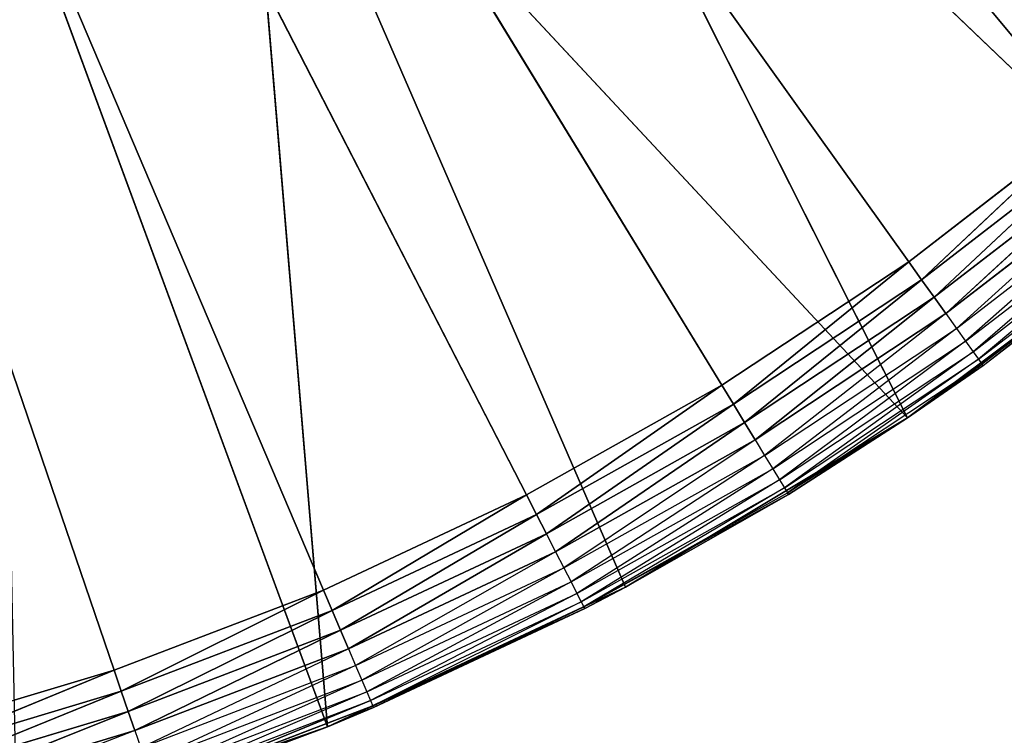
# Model space of a CAD drawing. Header units: centimetres. Extents: x 0.1 to 22.3, y 0.1 to 22.3.
# Tile 60 of 256: x 1.828 to 1.982, y 1.201 to 1.313. Entities that reach past the tile are written whole.
import ezdxf

# ---------------------------------------------------------------- set-up
doc = ezdxf.new("R2010")
doc.units = ezdxf.units.CM
doc.header["$LTSCALE"] = 2.54
doc.layers.get('0').update_dxf_attribs({"true_color": 0xff5454})

# ---------------------------------------------------------------- blocks, each defined once
blk = doc.blocks.new('Kosz na _mieci DELLA.STL')
at = {"color": 0}
for p, q in [((1.84246, 1.21151, 15.55), (1.68747, 1.6658, 15.55)), ((1.68747, 1.6658, 15.55), (1.8752, 1.22403, 15.55)), ((1.84246, 1.21151, 15.55), (1.68747, 1.6658, 15.55)), ((1.93753, 1.25608, 15.55), (1.68747, 1.6658, 15.55)), ((1.68747, 1.6658, 15.55), (1.96677, 1.27542, 15.55)), ((1.93753, 1.25608, 15.55), (1.68747, 1.6658, 15.55)), ((1.90695, 1.23892, 15.55), (1.68747, 1.6658, 15.55)), ((1.90695, 1.23892, 15.55), (1.68747, 1.6658, 15.55)), ((1.68747, 1.6658, 15.55), (1.8752, 1.22403, 15.55)), ((1.99452, 1.29685, 15.55), (1.68747, 1.6658, 15.55)), ((1.99452, 1.29685, 15.55), (1.68747, 1.6658, 15.55)), ((1.68747, 1.6658, 15.55), (1.96677, 1.27542, 15.55)), ((1.9666, 1.25096, 15.75), (1.8984, 1.38649, 15.75)), ((1.9666, 1.25096, 15.75), (1.8984, 1.38649, 15.75)), ((2.00777, 1.28186, 15.75), (1.8984, 1.38649, 15.75)), ((2.00777, 1.28186, 15.75), (1.8984, 1.38649, 15.75)), ((1.86247, 1.36269, 15.75), (1.9666, 1.25096, 15.75)), ((1.87584, 1.20264, 15.75), (1.86247, 1.36269, 15.75)), ((1.87584, 1.20264, 15.75), (1.86247, 1.36269, 15.75)), ((1.92246, 1.22446, 15.75), (1.86247, 1.36269, 15.75)), ((1.92246, 1.22446, 15.75), (1.86247, 1.36269, 15.75)), ((1.86247, 1.36269, 15.75), (1.9666, 1.25096, 15.75)), ((1.87584, 1.20264, 15.75), (1.8239, 1.34348, 15.75)), ((1.87584, 1.20264, 15.75), (1.8239, 1.34348, 15.75)), ((1.99452, 1.29685, 15.55), (1.96677, 1.27542, 15.55)), ((1.99452, 1.29685, 15.55), (1.96677, 1.27542, 15.55)), ((1.99452, 1.29685, 15.55), (1.96879, 1.2726, 15.5503)), ((1.99452, 1.29685, 15.55), (1.96879, 1.2726, 15.5503)), ((1.96879, 1.2726, 15.5503), (1.99674, 1.29418, 15.5503)), ((1.96879, 1.2726, 15.5503), (1.99674, 1.29418, 15.5503)), ((1.99674, 1.29418, 15.5503), (1.97075, 1.26986, 15.55121)), ((1.99674, 1.29418, 15.5503), (1.97075, 1.26986, 15.55121)), ((1.97075, 1.26986, 15.55121), (1.99889, 1.29159, 15.55121)), ((1.97075, 1.26986, 15.55121), (1.99889, 1.29159, 15.55121)), ((1.99889, 1.29159, 15.55121), (1.97259, 1.26729, 15.55268)), ((1.99889, 1.29159, 15.55121), (1.97259, 1.26729, 15.55268)), ((1.97259, 1.26729, 15.55268), (2.00091, 1.28916, 15.55268)), ((2.00091, 1.28916, 15.55268), (1.97425, 1.26497, 15.55468)), ((1.97425, 1.26497, 15.55468), (2.00274, 1.28697, 15.55468)), ((2.00274, 1.28697, 15.55468), (1.97568, 1.26296, 15.55714)), ((1.97568, 1.26296, 15.55714), (2.00432, 1.28507, 15.55714)), ((2.00432, 1.28507, 15.55714), (1.97684, 1.26133, 15.56)), ((1.97684, 1.26133, 15.56), (2.0056, 1.28354, 15.56)), ((2.0056, 1.28354, 15.56), (1.9777, 1.26014, 15.56316)), ((2.00777, 1.28186, 15.75), (1.9666, 1.25096, 15.75)), ((2.00777, 1.28186, 15.75), (1.9666, 1.25096, 15.75)), ((1.9777, 1.26014, 15.56316), (2.00654, 1.2824, 15.56316)), ((2.00654, 1.2824, 15.56316), (1.97823, 1.2594, 15.56653)), ((1.97823, 1.2594, 15.56653), (2.00712, 1.28171, 15.56653)), ((1.9784, 1.25916, 15.57), (2.00712, 1.28171, 15.56653)), ((2.00731, 1.28148, 15.57), (1.9666, 1.25096, 15.75)), ((2.00731, 1.28148, 15.57), (1.9666, 1.25096, 15.75)), ((1.9784, 1.25916, 15.57), (2.00731, 1.28148, 15.57)), ((1.96677, 1.27542, 15.55), (1.93753, 1.25608, 15.55)), ((1.96677, 1.27542, 15.55), (1.93753, 1.25608, 15.55)), ((1.96677, 1.27542, 15.55), (1.93934, 1.25311, 15.5503)), ((1.96677, 1.27542, 15.55), (1.93934, 1.25311, 15.5503)), ((1.96677, 1.27542, 15.55), (1.96879, 1.2726, 15.5503)), ((1.96677, 1.27542, 15.55), (1.96879, 1.2726, 15.5503)), ((1.93934, 1.25311, 15.5503), (1.96879, 1.2726, 15.5503)), ((1.93934, 1.25311, 15.5503), (1.96879, 1.2726, 15.5503)), ((1.96879, 1.2726, 15.5503), (1.94109, 1.25024, 15.55121)), ((1.96879, 1.2726, 15.5503), (1.94109, 1.25024, 15.55121)), ((1.96879, 1.2726, 15.5503), (1.97075, 1.26986, 15.55121)), ((1.96879, 1.2726, 15.5503), (1.97075, 1.26986, 15.55121)), ((1.94109, 1.25024, 15.55121), (1.97075, 1.26986, 15.55121)), ((1.94109, 1.25024, 15.55121), (1.97075, 1.26986, 15.55121)), ((1.97075, 1.26986, 15.55121), (1.94274, 1.24754, 15.55268)), ((1.97075, 1.26986, 15.55121), (1.94274, 1.24754, 15.55268)), ((1.97075, 1.26986, 15.55121), (1.97259, 1.26729, 15.55268)), ((1.97075, 1.26986, 15.55121), (1.97259, 1.26729, 15.55268)), ((1.94274, 1.24754, 15.55268), (1.97259, 1.26729, 15.55268)), ((1.97259, 1.26729, 15.55268), (1.94422, 1.2451, 15.55468)), ((1.97259, 1.26729, 15.55268), (1.97425, 1.26497, 15.55468)), ((1.94422, 1.2451, 15.55468), (1.97425, 1.26497, 15.55468)), ((1.97425, 1.26497, 15.55468), (1.94551, 1.243, 15.55714)), ((1.97425, 1.26497, 15.55468), (1.97568, 1.26296, 15.55714)), ((1.94551, 1.243, 15.55714), (1.97568, 1.26296, 15.55714)), ((1.97568, 1.26296, 15.55714), (1.94655, 1.24129, 15.56)), ((1.97568, 1.26296, 15.55714), (1.97684, 1.26133, 15.56)), ((1.94655, 1.24129, 15.56), (1.97684, 1.26133, 15.56)), ((1.97684, 1.26133, 15.56), (1.94732, 1.24003, 15.56316)), ((1.94732, 1.24003, 15.56316), (1.9777, 1.26014, 15.56316)), ((1.9777, 1.26014, 15.56316), (1.94779, 1.23926, 15.56653)), ((1.97684, 1.26133, 15.56), (1.9777, 1.26014, 15.56316)), ((1.9777, 1.26014, 15.56316), (1.97823, 1.2594, 15.56653)), ((1.94779, 1.23926, 15.56653), (1.97823, 1.2594, 15.56653)), ((1.9666, 1.25096, 15.57), (1.97823, 1.2594, 15.56653)), ((1.9666, 1.25096, 15.57), (1.9784, 1.25916, 15.57)), ((1.9784, 1.25916, 15.57), (1.9666, 1.25096, 15.75)), ((1.9784, 1.25916, 15.57), (1.9666, 1.25096, 15.75)), ((1.9784, 1.25916, 15.57), (1.97823, 1.2594, 15.56653)), ((1.93753, 1.25608, 15.55), (1.90695, 1.23892, 15.55)), ((1.93753, 1.25608, 15.55), (1.90695, 1.23892, 15.55)), ((1.93753, 1.25608, 15.55), (1.90854, 1.23583, 15.5503)), ((1.93753, 1.25608, 15.55), (1.90854, 1.23583, 15.5503)), ((1.93753, 1.25608, 15.55), (1.93934, 1.25311, 15.5503)), ((1.93753, 1.25608, 15.55), (1.93934, 1.25311, 15.5503)), ((1.90854, 1.23583, 15.5503), (1.93934, 1.25311, 15.5503)), ((1.90854, 1.23583, 15.5503), (1.93934, 1.25311, 15.5503)), ((1.93934, 1.25311, 15.5503), (1.91008, 1.23283, 15.55121)), ((1.93934, 1.25311, 15.5503), (1.91008, 1.23283, 15.55121)), ((1.93934, 1.25311, 15.5503), (1.94109, 1.25024, 15.55121)), ((1.93934, 1.25311, 15.5503), (1.94109, 1.25024, 15.55121)), ((1.9666, 1.25096, 15.75), (1.92246, 1.22446, 15.75)), ((1.9666, 1.25096, 15.75), (1.92246, 1.22446, 15.75)), ((1.9666, 1.25096, 15.57), (1.94779, 1.23926, 15.56653)), ((1.9666, 1.25096, 15.75), (1.94794, 1.239, 15.57)), ((1.94794, 1.239, 15.57), (1.9666, 1.25096, 15.57)), ((1.9666, 1.25096, 15.75), (1.94794, 1.239, 15.57)), ((1.9666, 1.25096, 15.57), (1.9666, 1.25096, 15.75)), ((1.9666, 1.25096, 15.57), (1.9666, 1.25096, 15.75)), ((1.91008, 1.23283, 15.55121), (1.94109, 1.25024, 15.55121)), ((1.91008, 1.23283, 15.55121), (1.94109, 1.25024, 15.55121)), ((1.94109, 1.25024, 15.55121), (1.91152, 1.23002, 15.55268)), ((1.94109, 1.25024, 15.55121), (1.91152, 1.23002, 15.55268)), ((1.94109, 1.25024, 15.55121), (1.94274, 1.24754, 15.55268)), ((1.94109, 1.25024, 15.55121), (1.94274, 1.24754, 15.55268)), ((1.91152, 1.23002, 15.55268), (1.94274, 1.24754, 15.55268)), ((1.94274, 1.24754, 15.55268), (1.91283, 1.22748, 15.55468)), ((1.94274, 1.24754, 15.55268), (1.94422, 1.2451, 15.55468)), ((1.91283, 1.22748, 15.55468), (1.94422, 1.2451, 15.55468)), ((1.94422, 1.2451, 15.55468), (1.91396, 1.22529, 15.55714)), ((1.94422, 1.2451, 15.55468), (1.94551, 1.243, 15.55714)), ((1.91396, 1.22529, 15.55714), (1.94551, 1.243, 15.55714)), ((1.94551, 1.243, 15.55714), (1.91487, 1.22351, 15.56)), ((1.94551, 1.243, 15.55714), (1.94655, 1.24129, 15.56)), ((1.91487, 1.22351, 15.56), (1.94655, 1.24129, 15.56)), ((1.94655, 1.24129, 15.56), (1.91554, 1.2222, 15.56316)), ((1.94655, 1.24129, 15.56), (1.94732, 1.24003, 15.56316)), ((1.90695, 1.23892, 15.55), (1.8752, 1.22403, 15.55)), ((1.90695, 1.23892, 15.55), (1.8752, 1.22403, 15.55)), ((1.90695, 1.23892, 15.55), (1.87656, 1.22084, 15.5503)), ((1.90695, 1.23892, 15.55), (1.87656, 1.22084, 15.5503)), ((1.90695, 1.23892, 15.55), (1.90854, 1.23583, 15.5503)), ((1.90695, 1.23892, 15.55), (1.90854, 1.23583, 15.5503)), ((1.91554, 1.2222, 15.56316), (1.94732, 1.24003, 15.56316)), ((1.94732, 1.24003, 15.56316), (1.91596, 1.2214, 15.56653)), ((1.91596, 1.2214, 15.56653), (1.94779, 1.23926, 15.56653)), ((1.94794, 1.239, 15.57), (1.91596, 1.2214, 15.56653)), ((1.92246, 1.22446, 15.75), (1.94794, 1.239, 15.57)), ((1.92246, 1.22446, 15.75), (1.94794, 1.239, 15.57)), ((1.92246, 1.22446, 15.57), (1.94794, 1.239, 15.57)), ((1.94732, 1.24003, 15.56316), (1.94779, 1.23926, 15.56653)), ((1.94794, 1.239, 15.57), (1.94779, 1.23926, 15.56653)), ((1.87656, 1.22084, 15.5503), (1.90854, 1.23583, 15.5503)), ((1.87656, 1.22084, 15.5503), (1.90854, 1.23583, 15.5503)), ((1.90854, 1.23583, 15.5503), (1.87788, 1.21774, 15.55121)), ((1.90854, 1.23583, 15.5503), (1.87788, 1.21774, 15.55121)), ((1.90854, 1.23583, 15.5503), (1.91008, 1.23283, 15.55121)), ((1.90854, 1.23583, 15.5503), (1.91008, 1.23283, 15.55121)), ((1.87788, 1.21774, 15.55121), (1.91008, 1.23283, 15.55121)), ((1.87788, 1.21774, 15.55121), (1.91008, 1.23283, 15.55121)), ((1.91008, 1.23283, 15.55121), (1.87912, 1.21483, 15.55268)), ((1.91008, 1.23283, 15.55121), (1.87912, 1.21483, 15.55268)), ((1.91008, 1.23283, 15.55121), (1.91152, 1.23002, 15.55268)), ((1.91008, 1.23283, 15.55121), (1.91152, 1.23002, 15.55268)), ((1.87912, 1.21483, 15.55268), (1.91152, 1.23002, 15.55268)), ((1.91152, 1.23002, 15.55268), (1.88023, 1.2122, 15.55468)), ((1.91152, 1.23002, 15.55268), (1.91283, 1.22748, 15.55468)), ((1.88023, 1.2122, 15.55468), (1.91283, 1.22748, 15.55468)), ((1.91283, 1.22748, 15.55468), (1.8812, 1.20993, 15.55714)), ((1.91283, 1.22748, 15.55468), (1.91396, 1.22529, 15.55714)), ((1.8812, 1.20993, 15.55714), (1.91396, 1.22529, 15.55714)), ((1.91396, 1.22529, 15.55714), (1.88198, 1.20809, 15.56)), ((1.91396, 1.22529, 15.55714), (1.91487, 1.22351, 15.56)), ((1.8752, 1.22403, 15.55), (1.84246, 1.21151, 15.55)), ((1.8752, 1.22403, 15.55), (1.84246, 1.21151, 15.55)), ((1.8752, 1.22403, 15.55), (1.84358, 1.20822, 15.5503)), ((1.8752, 1.22403, 15.55), (1.84358, 1.20822, 15.5503)), ((1.8752, 1.22403, 15.55), (1.87656, 1.22084, 15.5503)), ((1.8752, 1.22403, 15.55), (1.87656, 1.22084, 15.5503)), ((1.92246, 1.22446, 15.75), (1.87584, 1.20264, 15.75)), ((1.92246, 1.22446, 15.75), (1.87584, 1.20264, 15.75)), ((1.88198, 1.20809, 15.56), (1.91487, 1.22351, 15.56)), ((1.91487, 1.22351, 15.56), (1.88256, 1.20674, 15.56316)), ((1.91487, 1.22351, 15.56), (1.91554, 1.2222, 15.56316)), ((1.92246, 1.22446, 15.57), (1.91596, 1.2214, 15.56653)), ((1.9161, 1.22113, 15.57), (1.92246, 1.22446, 15.75)), ((1.9161, 1.22113, 15.57), (1.92246, 1.22446, 15.75)), ((1.9161, 1.22113, 15.57), (1.92246, 1.22446, 15.57)), ((1.92246, 1.22446, 15.75), (1.92246, 1.22446, 15.57)), ((1.92246, 1.22446, 15.75), (1.92246, 1.22446, 15.57)), ((1.88256, 1.20674, 15.56316), (1.91554, 1.2222, 15.56316)), ((1.91554, 1.2222, 15.56316), (1.88291, 1.20591, 15.56653)), ((1.91554, 1.2222, 15.56316), (1.91596, 1.2214, 15.56653)), ((1.84358, 1.20822, 15.5503), (1.87656, 1.22084, 15.5503)), ((1.84358, 1.20822, 15.5503), (1.87656, 1.22084, 15.5503)), ((1.87656, 1.22084, 15.5503), (1.84467, 1.20504, 15.55121)), ((1.87656, 1.22084, 15.5503), (1.84467, 1.20504, 15.55121)), ((1.9161, 1.22113, 15.57), (1.87584, 1.20264, 15.75)), ((1.9161, 1.22113, 15.57), (1.87584, 1.20264, 15.75)), ((1.87656, 1.22084, 15.5503), (1.87788, 1.21774, 15.55121)), ((1.87656, 1.22084, 15.5503), (1.87788, 1.21774, 15.55121)), ((1.88291, 1.20591, 15.56653), (1.91596, 1.2214, 15.56653)), ((1.88303, 1.20563, 15.57), (1.91596, 1.2214, 15.56653)), ((1.88303, 1.20563, 15.57), (1.91596, 1.2214, 15.56653)), ((1.88303, 1.20563, 15.57), (1.9161, 1.22113, 15.57)), ((1.88303, 1.20563, 15.57), (1.9161, 1.22113, 15.57)), ((1.9161, 1.22113, 15.57), (1.91596, 1.2214, 15.56653)), ((1.84467, 1.20504, 15.55121), (1.87788, 1.21774, 15.55121)), ((1.84467, 1.20504, 15.55121), (1.87788, 1.21774, 15.55121)), ((1.87788, 1.21774, 15.55121), (1.84569, 1.20205, 15.55268)), ((1.87788, 1.21774, 15.55121), (1.84569, 1.20205, 15.55268)), ((1.87788, 1.21774, 15.55121), (1.87912, 1.21483, 15.55268)), ((1.87788, 1.21774, 15.55121), (1.87912, 1.21483, 15.55268)), ((1.84569, 1.20205, 15.55268), (1.87912, 1.21483, 15.55268)), ((1.87912, 1.21483, 15.55268), (1.84661, 1.19934, 15.55468)), ((1.87912, 1.21483, 15.55268), (1.88023, 1.2122, 15.55468)), ((1.84246, 1.21151, 15.55), (1.80888, 1.20141, 15.55)), ((1.84246, 1.21151, 15.55), (1.80888, 1.20141, 15.55)), ((1.84246, 1.21151, 15.55), (1.80976, 1.19805, 15.5503)), ((1.84246, 1.21151, 15.55), (1.80976, 1.19805, 15.5503)), ((1.84246, 1.21151, 15.55), (1.84358, 1.20822, 15.5503)), ((1.84246, 1.21151, 15.55), (1.84358, 1.20822, 15.5503)), ((1.84661, 1.19934, 15.55468), (1.88023, 1.2122, 15.55468)), ((1.88023, 1.2122, 15.55468), (1.8474, 1.19701, 15.55714)), ((1.88023, 1.2122, 15.55468), (1.8812, 1.20993, 15.55714)), ((1.8474, 1.19701, 15.55714), (1.8812, 1.20993, 15.55714)), ((1.8812, 1.20993, 15.55714), (1.84805, 1.19512, 15.56)), ((1.8812, 1.20993, 15.55714), (1.88198, 1.20809, 15.56)), ((1.80976, 1.19805, 15.5503), (1.84358, 1.20822, 15.5503)), ((1.80976, 1.19805, 15.5503), (1.84358, 1.20822, 15.5503)), ((1.84358, 1.20822, 15.5503), (1.81061, 1.19479, 15.55121)), ((1.84358, 1.20822, 15.5503), (1.81061, 1.19479, 15.55121)), ((1.84358, 1.20822, 15.5503), (1.84467, 1.20504, 15.55121)), ((1.84358, 1.20822, 15.5503), (1.84467, 1.20504, 15.55121)), ((1.84805, 1.19512, 15.56), (1.88198, 1.20809, 15.56)), ((1.88198, 1.20809, 15.56), (1.84853, 1.19372, 15.56316)), ((1.88198, 1.20809, 15.56), (1.88256, 1.20674, 15.56316)), ((1.84853, 1.19372, 15.56316), (1.88256, 1.20674, 15.56316)), ((1.88256, 1.20674, 15.56316), (1.84882, 1.19287, 15.56653)), ((1.88256, 1.20674, 15.56316), (1.84882, 1.19287, 15.56653)), ((1.88256, 1.20674, 15.56316), (1.88291, 1.20591, 15.56653)), ((1.81061, 1.19479, 15.55121), (1.84467, 1.20504, 15.55121)), ((1.81061, 1.19479, 15.55121), (1.84467, 1.20504, 15.55121)), ((1.84467, 1.20504, 15.55121), (1.81141, 1.19173, 15.55268)), ((1.84467, 1.20504, 15.55121), (1.81141, 1.19173, 15.55268)), ((1.84467, 1.20504, 15.55121), (1.84569, 1.20205, 15.55268)), ((1.84467, 1.20504, 15.55121), (1.84569, 1.20205, 15.55268)), ((1.84882, 1.19287, 15.56653), (1.88291, 1.20591, 15.56653)), ((1.84882, 1.19287, 15.56653), (1.88291, 1.20591, 15.56653)), ((1.87584, 1.20264, 15.57), (1.88291, 1.20591, 15.56653)), ((1.87584, 1.20264, 15.57), (1.88303, 1.20563, 15.57)), ((1.88303, 1.20563, 15.57), (1.87584, 1.20264, 15.75)), ((1.88303, 1.20563, 15.57), (1.87584, 1.20264, 15.75)), ((1.88303, 1.20563, 15.57), (1.88291, 1.20591, 15.56653)), ((1.81141, 1.19173, 15.55268), (1.84569, 1.20205, 15.55268)), ((1.84569, 1.20205, 15.55268), (1.81213, 1.18897, 15.55468)), ((1.87584, 1.20264, 15.75), (1.82722, 1.18573, 15.75)), ((1.87584, 1.20264, 15.75), (1.82722, 1.18573, 15.75)), ((1.84569, 1.20205, 15.55268), (1.84661, 1.19934, 15.55468)), ((1.87584, 1.20264, 15.57), (1.84882, 1.19287, 15.56653)), ((1.87584, 1.20264, 15.75), (1.84891, 1.19258, 15.57)), ((1.84891, 1.19258, 15.57), (1.87584, 1.20264, 15.57)), ((1.87584, 1.20264, 15.75), (1.84891, 1.19258, 15.57)), ((1.87584, 1.20264, 15.57), (1.87584, 1.20264, 15.75)), ((1.87584, 1.20264, 15.57), (1.87584, 1.20264, 15.75))]:
    blk.add_line(p, q, dxfattribs=at)
mesh = blk.add_polyface(dxfattribs=at)
corners = [(2.63747, 3.6158, 47.35), (0.33747, 22.1158, 47.35), (0.33747, 0.3158, 47.35)]
mesh.append_faces([[corners[k] for k in face] for face in [(0, 1, 2)]], dxfattribs={"color": 0})
mesh = blk.add_polyface(dxfattribs=at)
corners = [(2.63747, 18.8158, 47.25), (0.33747, 0.3158, 47.25), (0.33747, 22.1158, 47.25)]
mesh.append_faces([[corners[k] for k in face] for face in [(0, 1, 2)]], dxfattribs={"color": 0})
mesh = blk.add_polyface(dxfattribs=at)
corners = [(21.83747, 0.6158, 15.75), (0.63747, 0.6158, 15.75), (21.83747, 21.8158, 15.75)]
mesh.append_faces([[corners[k] for k in face] for face in [(0, 1, 2)]], dxfattribs={"color": 0})
mesh = blk.add_polyface(dxfattribs=at)
corners = [(21.83747, 21.8158, 15.75), (0.63747, 0.6158, 15.75), (0.63747, 21.8158, 15.75)]
mesh.append_faces([[corners[k] for k in face] for face in [(0, 1, 2)]], dxfattribs={"color": 0})
mesh = blk.add_polyface(dxfattribs=at)
corners = [(21.83747, 0.6158, 15.95), (0.63747, 21.8158, 15.95), (0.63747, 0.6158, 15.95)]
mesh.append_faces([[corners[k] for k in face] for face in [(0, 1, 2)]], dxfattribs={"color": 0})
mesh = blk.add_polyface(dxfattribs=at)
corners = [(21.83747, 21.8158, 15.95), (0.63747, 21.8158, 15.95), (21.83747, 0.6158, 15.95)]
mesh.append_faces([[corners[k] for k in face] for face in [(0, 1, 2)]], dxfattribs={"color": 0})
mesh = blk.add_polyface(dxfattribs=at)
corners = [(2.63747, 3.6158, 47.25), (0.33747, 0.3158, 47.25), (2.63747, 18.8158, 47.25)]
mesh.append_faces([[corners[k] for k in face] for face in [(0, 1, 2)]], dxfattribs={"color": 0})
mesh = blk.add_polyface(dxfattribs=at)
corners = [(2.65267, 3.44215, 47.35), (2.63747, 3.6158, 47.35), (0.33747, 0.3158, 47.35)]
mesh.append_faces([[corners[k] for k in face] for face in [(0, 1, 2)]], dxfattribs={"color": 0})
mesh = blk.add_polyface(dxfattribs=at)
corners = [(2.65267, 3.44215, 47.25), (0.33747, 0.3158, 47.25), (2.63747, 3.6158, 47.25)]
mesh.append_faces([[corners[k] for k in face] for face in [(0, 1, 2)]], dxfattribs={"color": 0})
mesh = blk.add_polyface(dxfattribs=at)
corners = [(2.69778, 3.27378, 47.35), (2.65267, 3.44215, 47.35), (0.33747, 0.3158, 47.35)]
mesh.append_faces([[corners[k] for k in face] for face in [(0, 1, 2)]], dxfattribs={"color": 0})
mesh = blk.add_polyface(dxfattribs=at)
corners = [(2.69778, 3.27378, 47.25), (0.33747, 0.3158, 47.25), (2.65267, 3.44215, 47.25)]
mesh.append_faces([[corners[k] for k in face] for face in [(0, 1, 2)]], dxfattribs={"color": 0})
mesh = blk.add_polyface(dxfattribs=at)
corners = [(2.77145, 3.1158, 47.35), (2.69778, 3.27378, 47.35), (0.33747, 0.3158, 47.35)]
mesh.append_faces([[corners[k] for k in face] for face in [(0, 1, 2)]], dxfattribs={"color": 0})
mesh = blk.add_polyface(dxfattribs=at)
corners = [(2.77145, 3.1158, 47.25), (0.33747, 0.3158, 47.25), (2.69778, 3.27378, 47.25)]
mesh.append_faces([[corners[k] for k in face] for face in [(0, 1, 2)]], dxfattribs={"color": 0})
mesh = blk.add_polyface(dxfattribs=at)
corners = [(2.87143, 2.97301, 47.35), (2.77145, 3.1158, 47.35), (0.33747, 0.3158, 47.35)]
mesh.append_faces([[corners[k] for k in face] for face in [(0, 1, 2)]], dxfattribs={"color": 0})
mesh = blk.add_polyface(dxfattribs=at)
corners = [(2.87143, 2.97301, 47.25), (0.33747, 0.3158, 47.25), (2.77145, 3.1158, 47.25)]
mesh.append_faces([[corners[k] for k in face] for face in [(0, 1, 2)]], dxfattribs={"color": 0})
mesh = blk.add_polyface(dxfattribs=at)
corners = [(2.99469, 2.84976, 47.35), (2.87143, 2.97301, 47.35), (0.33747, 0.3158, 47.35)]
mesh.append_faces([[corners[k] for k in face] for face in [(0, 1, 2)]], dxfattribs={"color": 0})
mesh = blk.add_polyface(dxfattribs=at)
corners = [(2.99469, 2.84976, 47.25), (0.33747, 0.3158, 47.25), (2.87143, 2.97301, 47.25)]
mesh.append_faces([[corners[k] for k in face] for face in [(0, 1, 2)]], dxfattribs={"color": 0})
mesh = blk.add_polyface(dxfattribs=at)
corners = [(3.13747, 2.74978, 47.35), (2.99469, 2.84976, 47.35), (0.33747, 0.3158, 47.35)]
mesh.append_faces([[corners[k] for k in face] for face in [(0, 1, 2)]], dxfattribs={"color": 0})
mesh = blk.add_polyface(dxfattribs=at)
corners = [(3.13747, 2.74978, 47.25), (0.33747, 0.3158, 47.25), (2.99469, 2.84976, 47.25)]
mesh.append_faces([[corners[k] for k in face] for face in [(0, 1, 2)]], dxfattribs={"color": 0})
mesh = blk.add_polyface(dxfattribs=at)
corners = [(3.29545, 2.67611, 47.35), (3.13747, 2.74978, 47.35), (0.33747, 0.3158, 47.35)]
mesh.append_faces([[corners[k] for k in face] for face in [(0, 1, 2)]], dxfattribs={"color": 0})
mesh = blk.add_polyface(dxfattribs=at)
corners = [(3.29545, 2.67611, 47.25), (0.33747, 0.3158, 47.25), (3.13747, 2.74978, 47.25)]
mesh.append_faces([[corners[k] for k in face] for face in [(0, 1, 2)]], dxfattribs={"color": 0})
mesh = blk.add_polyface(dxfattribs=at)
corners = [(3.46383, 2.63099, 47.35), (3.29545, 2.67611, 47.35), (0.33747, 0.3158, 47.35)]
mesh.append_faces([[corners[k] for k in face] for face in [(0, 1, 2)]], dxfattribs={"color": 0})
mesh = blk.add_polyface(dxfattribs=at)
corners = [(3.46383, 2.63099, 47.25), (0.33747, 0.3158, 47.25), (3.29545, 2.67611, 47.25)]
mesh.append_faces([[corners[k] for k in face] for face in [(0, 1, 2)]], dxfattribs={"color": 0})
mesh = blk.add_polyface(dxfattribs=at)
corners = [(3.63747, 2.6158, 47.35), (3.46383, 2.63099, 47.35), (0.33747, 0.3158, 47.35)]
mesh.append_faces([[corners[k] for k in face] for face in [(0, 1, 2)]], dxfattribs={"color": 0})
mesh = blk.add_polyface(dxfattribs=at)
corners = [(3.63747, 2.6158, 47.25), (0.33747, 0.3158, 47.25), (3.46383, 2.63099, 47.25)]
mesh.append_faces([[corners[k] for k in face] for face in [(0, 1, 2)]], dxfattribs={"color": 0})
mesh = blk.add_polyface(dxfattribs=at)
corners = [(22.13747, 0.3158, 47.35), (18.83747, 2.6158, 47.35), (0.33747, 0.3158, 47.35)]
mesh.append_faces([[corners[k] for k in face] for face in [(0, 1, 2)]], dxfattribs={"color": 0})
mesh = blk.add_polyface(dxfattribs=at)
corners = [(18.83747, 2.6158, 47.35), (3.63747, 2.6158, 47.35), (0.33747, 0.3158, 47.35)]
mesh.append_faces([[corners[k] for k in face] for face in [(0, 1, 2)]], dxfattribs={"color": 0})
mesh = blk.add_polyface(dxfattribs=at)
corners = [(22.13747, 0.3158, 47.25), (0.33747, 0.3158, 47.25), (3.63747, 2.6158, 47.25)]
mesh.append_faces([[corners[k] for k in face] for face in [(0, 1, 2)]], dxfattribs={"color": 0})
mesh = blk.add_polyface(dxfattribs=at)
corners = [(1.8752, 1.22403, 15.55), (1.84246, 1.21151, 15.55), (1.68747, 1.6658, 15.55)]
mesh.append_faces([[corners[k] for k in face] for face in [(0, 1, 2)]], dxfattribs={"color": 0})
mesh = blk.add_polyface(dxfattribs=at)
corners = [(1.84246, 1.21151, 15.55), (1.80888, 1.20141, 15.55), (1.68747, 1.6658, 15.55)]
mesh.append_faces([[corners[k] for k in face] for face in [(0, 1, 2)]], dxfattribs={"color": 0})
mesh = blk.add_polyface(dxfattribs=at)
corners = [(1.96677, 1.27542, 15.55), (1.93753, 1.25608, 15.55), (1.68747, 1.6658, 15.55)]
mesh.append_faces([[corners[k] for k in face] for face in [(0, 1, 2)]], dxfattribs={"color": 0})
mesh = blk.add_polyface(dxfattribs=at)
corners = [(1.93753, 1.25608, 15.55), (1.90695, 1.23892, 15.55), (1.68747, 1.6658, 15.55)]
mesh.append_faces([[corners[k] for k in face] for face in [(0, 1, 2)]], dxfattribs={"color": 0})
mesh = blk.add_polyface(dxfattribs=at)
corners = [(1.90695, 1.23892, 15.55), (1.8752, 1.22403, 15.55), (1.68747, 1.6658, 15.55)]
mesh.append_faces([[corners[k] for k in face] for face in [(0, 1, 2)]], dxfattribs={"color": 0})
mesh = blk.add_polyface(dxfattribs=at)
corners = [(2.02063, 1.32025, 15.55), (1.99452, 1.29685, 15.55), (1.68747, 1.6658, 15.55)]
mesh.append_faces([[corners[k] for k in face] for face in [(0, 1, 2)]], dxfattribs={"color": 0})
mesh = blk.add_polyface(dxfattribs=at)
corners = [(1.99452, 1.29685, 15.55), (1.96677, 1.27542, 15.55), (1.68747, 1.6658, 15.55)]
mesh.append_faces([[corners[k] for k in face] for face in [(0, 1, 2)]], dxfattribs={"color": 0})
mesh = blk.add_polyface(dxfattribs=at)
corners = [(2.00777, 1.28186, 15.75), (1.93112, 1.41453, 15.75), (1.8984, 1.38649, 15.75)]
mesh.append_faces([[corners[k] for k in face] for face in [(0, 1, 2)]], dxfattribs={"color": 0})
mesh = blk.add_polyface(dxfattribs=at)
corners = [(2.04555, 1.31683, 15.75), (1.93112, 1.41453, 15.75), (2.00777, 1.28186, 15.75)]
mesh.append_faces([[corners[k] for k in face] for face in [(0, 1, 2)]], dxfattribs={"color": 0})
mesh = blk.add_polyface(dxfattribs=at)
corners = [(1.9666, 1.25096, 15.75), (1.8984, 1.38649, 15.75), (1.86247, 1.36269, 15.75)]
mesh.append_faces([[corners[k] for k in face] for face in [(0, 1, 2)]], dxfattribs={"color": 0})
mesh = blk.add_polyface(dxfattribs=at)
corners = [(2.00777, 1.28186, 15.75), (1.8984, 1.38649, 15.75), (1.9666, 1.25096, 15.75)]
mesh.append_faces([[corners[k] for k in face] for face in [(0, 1, 2)]], dxfattribs={"color": 0})
mesh = blk.add_polyface(dxfattribs=at)
corners = [(1.87584, 1.20264, 15.75), (1.86247, 1.36269, 15.75), (1.8239, 1.34348, 15.75)]
mesh.append_faces([[corners[k] for k in face] for face in [(0, 1, 2)]], dxfattribs={"color": 0})
mesh = blk.add_polyface(dxfattribs=at)
corners = [(1.92246, 1.22446, 15.75), (1.86247, 1.36269, 15.75), (1.87584, 1.20264, 15.75)]
mesh.append_faces([[corners[k] for k in face] for face in [(0, 1, 2)]], dxfattribs={"color": 0})
mesh = blk.add_polyface(dxfattribs=at)
corners = [(1.9666, 1.25096, 15.75), (1.86247, 1.36269, 15.75), (1.92246, 1.22446, 15.75)]
mesh.append_faces([[corners[k] for k in face] for face in [(0, 1, 2)]], dxfattribs={"color": 0})
mesh = blk.add_polyface(dxfattribs=at)
corners = [(1.87584, 1.20264, 15.75), (1.8239, 1.34348, 15.75), (1.82722, 1.18573, 15.75)]
mesh.append_faces([[corners[k] for k in face] for face in [(0, 1, 2)]], dxfattribs={"color": 0})
mesh = blk.add_polyface(dxfattribs=at)
corners = [(1.99452, 1.29685, 15.55), (1.96879, 1.2726, 15.5503), (1.96677, 1.27542, 15.55)]
mesh.append_faces([[corners[k] for k in face] for face in [(0, 1, 2)]], dxfattribs={"color": 0})
mesh = blk.add_polyface(dxfattribs=at)
corners = [(1.99674, 1.29418, 15.5503), (1.96879, 1.2726, 15.5503), (1.99452, 1.29685, 15.55)]
mesh.append_faces([[corners[k] for k in face] for face in [(0, 1, 2)]], dxfattribs={"color": 0})
mesh = blk.add_polyface(dxfattribs=at)
corners = [(1.99674, 1.29418, 15.5503), (1.97075, 1.26986, 15.55121), (1.96879, 1.2726, 15.5503)]
mesh.append_faces([[corners[k] for k in face] for face in [(0, 1, 2)]], dxfattribs={"color": 0})
mesh = blk.add_polyface(dxfattribs=at)
corners = [(1.99889, 1.29159, 15.55121), (1.97075, 1.26986, 15.55121), (1.99674, 1.29418, 15.5503)]
mesh.append_faces([[corners[k] for k in face] for face in [(0, 1, 2)]], dxfattribs={"color": 0})
mesh = blk.add_polyface(dxfattribs=at)
corners = [(1.99889, 1.29159, 15.55121), (1.97259, 1.26729, 15.55268), (1.97075, 1.26986, 15.55121)]
mesh.append_faces([[corners[k] for k in face] for face in [(0, 1, 2)]], dxfattribs={"color": 0})
mesh = blk.add_polyface(dxfattribs=at)
corners = [(2.00091, 1.28916, 15.55268), (1.97259, 1.26729, 15.55268), (1.99889, 1.29159, 15.55121)]
mesh.append_faces([[corners[k] for k in face] for face in [(0, 1, 2)]], dxfattribs={"color": 0})
mesh = blk.add_polyface(dxfattribs=at)
corners = [(1.9666, 1.25096, 15.75), (2.00731, 1.28148, 15.57), (2.00777, 1.28186, 15.75)]
mesh.append_faces([[corners[k] for k in face] for face in [(0, 1, 2)]], dxfattribs={"color": 0})
mesh = blk.add_polyface(dxfattribs=at)
corners = [(1.9666, 1.25096, 15.75), (1.9784, 1.25916, 15.57), (2.00731, 1.28148, 15.57)]
mesh.append_faces([[corners[k] for k in face] for face in [(0, 1, 2)]], dxfattribs={"color": 0})
mesh = blk.add_polyface(dxfattribs=at)
corners = [(1.96677, 1.27542, 15.55), (1.93934, 1.25311, 15.5503), (1.93753, 1.25608, 15.55)]
mesh.append_faces([[corners[k] for k in face] for face in [(0, 1, 2)]], dxfattribs={"color": 0})
mesh = blk.add_polyface(dxfattribs=at)
corners = [(1.96879, 1.2726, 15.5503), (1.93934, 1.25311, 15.5503), (1.96677, 1.27542, 15.55)]
mesh.append_faces([[corners[k] for k in face] for face in [(0, 1, 2)]], dxfattribs={"color": 0})
mesh = blk.add_polyface(dxfattribs=at)
corners = [(1.96879, 1.2726, 15.5503), (1.94109, 1.25024, 15.55121), (1.93934, 1.25311, 15.5503)]
mesh.append_faces([[corners[k] for k in face] for face in [(0, 1, 2)]], dxfattribs={"color": 0})
mesh = blk.add_polyface(dxfattribs=at)
corners = [(1.97075, 1.26986, 15.55121), (1.94109, 1.25024, 15.55121), (1.96879, 1.2726, 15.5503)]
mesh.append_faces([[corners[k] for k in face] for face in [(0, 1, 2)]], dxfattribs={"color": 0})
mesh = blk.add_polyface(dxfattribs=at)
corners = [(1.97075, 1.26986, 15.55121), (1.94274, 1.24754, 15.55268), (1.94109, 1.25024, 15.55121)]
mesh.append_faces([[corners[k] for k in face] for face in [(0, 1, 2)]], dxfattribs={"color": 0})
mesh = blk.add_polyface(dxfattribs=at)
corners = [(1.97259, 1.26729, 15.55268), (1.94274, 1.24754, 15.55268), (1.97075, 1.26986, 15.55121)]
mesh.append_faces([[corners[k] for k in face] for face in [(0, 1, 2)]], dxfattribs={"color": 0})
mesh = blk.add_polyface(dxfattribs=at)
corners = [(1.9666, 1.25096, 15.75), (1.9666, 1.25096, 15.57), (1.9784, 1.25916, 15.57)]
mesh.append_faces([[corners[k] for k in face] for face in [(0, 1, 2)]], dxfattribs={"color": 0})
mesh = blk.add_polyface(dxfattribs=at)
corners = [(1.93753, 1.25608, 15.55), (1.90854, 1.23583, 15.5503), (1.90695, 1.23892, 15.55)]
mesh.append_faces([[corners[k] for k in face] for face in [(0, 1, 2)]], dxfattribs={"color": 0})
mesh = blk.add_polyface(dxfattribs=at)
corners = [(1.93934, 1.25311, 15.5503), (1.90854, 1.23583, 15.5503), (1.93753, 1.25608, 15.55)]
mesh.append_faces([[corners[k] for k in face] for face in [(0, 1, 2)]], dxfattribs={"color": 0})
mesh = blk.add_polyface(dxfattribs=at)
corners = [(1.93934, 1.25311, 15.5503), (1.91008, 1.23283, 15.55121), (1.90854, 1.23583, 15.5503)]
mesh.append_faces([[corners[k] for k in face] for face in [(0, 1, 2)]], dxfattribs={"color": 0})
mesh = blk.add_polyface(dxfattribs=at)
corners = [(1.94109, 1.25024, 15.55121), (1.91008, 1.23283, 15.55121), (1.93934, 1.25311, 15.5503)]
mesh.append_faces([[corners[k] for k in face] for face in [(0, 1, 2)]], dxfattribs={"color": 0})
mesh = blk.add_polyface(dxfattribs=at)
corners = [(1.92246, 1.22446, 15.75), (1.94794, 1.239, 15.57), (1.9666, 1.25096, 15.75)]
mesh.append_faces([[corners[k] for k in face] for face in [(0, 1, 2)]], dxfattribs={"color": 0})
mesh = blk.add_polyface(dxfattribs=at)
corners = [(1.9666, 1.25096, 15.75), (1.94794, 1.239, 15.57), (1.9666, 1.25096, 15.57)]
mesh.append_faces([[corners[k] for k in face] for face in [(0, 1, 2)]], dxfattribs={"color": 0})
mesh = blk.add_polyface(dxfattribs=at)
corners = [(1.94109, 1.25024, 15.55121), (1.91152, 1.23002, 15.55268), (1.91008, 1.23283, 15.55121)]
mesh.append_faces([[corners[k] for k in face] for face in [(0, 1, 2)]], dxfattribs={"color": 0})
mesh = blk.add_polyface(dxfattribs=at)
corners = [(1.94274, 1.24754, 15.55268), (1.91152, 1.23002, 15.55268), (1.94109, 1.25024, 15.55121)]
mesh.append_faces([[corners[k] for k in face] for face in [(0, 1, 2)]], dxfattribs={"color": 0})
mesh = blk.add_polyface(dxfattribs=at)
corners = [(1.90695, 1.23892, 15.55), (1.87656, 1.22084, 15.5503), (1.8752, 1.22403, 15.55)]
mesh.append_faces([[corners[k] for k in face] for face in [(0, 1, 2)]], dxfattribs={"color": 0})
mesh = blk.add_polyface(dxfattribs=at)
corners = [(1.90854, 1.23583, 15.5503), (1.87656, 1.22084, 15.5503), (1.90695, 1.23892, 15.55)]
mesh.append_faces([[corners[k] for k in face] for face in [(0, 1, 2)]], dxfattribs={"color": 0})
mesh = blk.add_polyface(dxfattribs=at)
corners = [(1.92246, 1.22446, 15.75), (1.92246, 1.22446, 15.57), (1.94794, 1.239, 15.57)]
mesh.append_faces([[corners[k] for k in face] for face in [(0, 1, 2)]], dxfattribs={"color": 0})
mesh = blk.add_polyface(dxfattribs=at)
corners = [(1.90854, 1.23583, 15.5503), (1.87788, 1.21774, 15.55121), (1.87656, 1.22084, 15.5503)]
mesh.append_faces([[corners[k] for k in face] for face in [(0, 1, 2)]], dxfattribs={"color": 0})
mesh = blk.add_polyface(dxfattribs=at)
corners = [(1.91008, 1.23283, 15.55121), (1.87788, 1.21774, 15.55121), (1.90854, 1.23583, 15.5503)]
mesh.append_faces([[corners[k] for k in face] for face in [(0, 1, 2)]], dxfattribs={"color": 0})
mesh = blk.add_polyface(dxfattribs=at)
corners = [(1.91008, 1.23283, 15.55121), (1.87912, 1.21483, 15.55268), (1.87788, 1.21774, 15.55121)]
mesh.append_faces([[corners[k] for k in face] for face in [(0, 1, 2)]], dxfattribs={"color": 0})
mesh = blk.add_polyface(dxfattribs=at)
corners = [(1.91152, 1.23002, 15.55268), (1.87912, 1.21483, 15.55268), (1.91008, 1.23283, 15.55121)]
mesh.append_faces([[corners[k] for k in face] for face in [(0, 1, 2)]], dxfattribs={"color": 0})
mesh = blk.add_polyface(dxfattribs=at)
corners = [(1.8752, 1.22403, 15.55), (1.84358, 1.20822, 15.5503), (1.84246, 1.21151, 15.55)]
mesh.append_faces([[corners[k] for k in face] for face in [(0, 1, 2)]], dxfattribs={"color": 0})
mesh = blk.add_polyface(dxfattribs=at)
corners = [(1.87656, 1.22084, 15.5503), (1.84358, 1.20822, 15.5503), (1.8752, 1.22403, 15.55)]
mesh.append_faces([[corners[k] for k in face] for face in [(0, 1, 2)]], dxfattribs={"color": 0})
mesh = blk.add_polyface(dxfattribs=at)
corners = [(1.87584, 1.20264, 15.75), (1.9161, 1.22113, 15.57), (1.92246, 1.22446, 15.75)]
mesh.append_faces([[corners[k] for k in face] for face in [(0, 1, 2)]], dxfattribs={"color": 0})
mesh = blk.add_polyface(dxfattribs=at)
corners = [(1.92246, 1.22446, 15.75), (1.9161, 1.22113, 15.57), (1.92246, 1.22446, 15.57)]
mesh.append_faces([[corners[k] for k in face] for face in [(0, 1, 2)]], dxfattribs={"color": 0})
mesh = blk.add_polyface(dxfattribs=at)
corners = [(1.87656, 1.22084, 15.5503), (1.84467, 1.20504, 15.55121), (1.84358, 1.20822, 15.5503)]
mesh.append_faces([[corners[k] for k in face] for face in [(0, 1, 2)]], dxfattribs={"color": 0})
mesh = blk.add_polyface(dxfattribs=at)
corners = [(1.87788, 1.21774, 15.55121), (1.84467, 1.20504, 15.55121), (1.87656, 1.22084, 15.5503)]
mesh.append_faces([[corners[k] for k in face] for face in [(0, 1, 2)]], dxfattribs={"color": 0})
mesh = blk.add_polyface(dxfattribs=at)
corners = [(1.87584, 1.20264, 15.75), (1.88303, 1.20563, 15.57), (1.9161, 1.22113, 15.57)]
mesh.append_faces([[corners[k] for k in face] for face in [(0, 1, 2)]], dxfattribs={"color": 0})
mesh = blk.add_polyface(dxfattribs=at)
corners = [(1.88303, 1.20563, 15.57), (1.88291, 1.20591, 15.56653), (1.91596, 1.2214, 15.56653)]
mesh.append_faces([[corners[k] for k in face] for face in [(0, 1, 2)]], dxfattribs={"color": 0})
mesh = blk.add_polyface(dxfattribs=at)
corners = [(1.88303, 1.20563, 15.57), (1.91596, 1.2214, 15.56653), (1.9161, 1.22113, 15.57)]
mesh.append_faces([[corners[k] for k in face] for face in [(0, 1, 2)]], dxfattribs={"color": 0})
mesh = blk.add_polyface(dxfattribs=at)
corners = [(1.87788, 1.21774, 15.55121), (1.84569, 1.20205, 15.55268), (1.84467, 1.20504, 15.55121)]
mesh.append_faces([[corners[k] for k in face] for face in [(0, 1, 2)]], dxfattribs={"color": 0})
mesh = blk.add_polyface(dxfattribs=at)
corners = [(1.87912, 1.21483, 15.55268), (1.84569, 1.20205, 15.55268), (1.87788, 1.21774, 15.55121)]
mesh.append_faces([[corners[k] for k in face] for face in [(0, 1, 2)]], dxfattribs={"color": 0})
mesh = blk.add_polyface(dxfattribs=at)
corners = [(1.84246, 1.21151, 15.55), (1.80976, 1.19805, 15.5503), (1.80888, 1.20141, 15.55)]
mesh.append_faces([[corners[k] for k in face] for face in [(0, 1, 2)]], dxfattribs={"color": 0})
mesh = blk.add_polyface(dxfattribs=at)
corners = [(1.84358, 1.20822, 15.5503), (1.80976, 1.19805, 15.5503), (1.84246, 1.21151, 15.55)]
mesh.append_faces([[corners[k] for k in face] for face in [(0, 1, 2)]], dxfattribs={"color": 0})
mesh = blk.add_polyface(dxfattribs=at)
corners = [(1.84358, 1.20822, 15.5503), (1.81061, 1.19479, 15.55121), (1.80976, 1.19805, 15.5503)]
mesh.append_faces([[corners[k] for k in face] for face in [(0, 1, 2)]], dxfattribs={"color": 0})
mesh = blk.add_polyface(dxfattribs=at)
corners = [(1.84467, 1.20504, 15.55121), (1.81061, 1.19479, 15.55121), (1.84358, 1.20822, 15.5503)]
mesh.append_faces([[corners[k] for k in face] for face in [(0, 1, 2)]], dxfattribs={"color": 0})
mesh = blk.add_polyface(dxfattribs=at)
corners = [(1.84882, 1.19287, 15.56653), (1.84853, 1.19372, 15.56316), (1.88256, 1.20674, 15.56316)]
mesh.append_faces([[corners[k] for k in face] for face in [(0, 1, 2)]], dxfattribs={"color": 0})
mesh = blk.add_polyface(dxfattribs=at)
corners = [(1.84882, 1.19287, 15.56653), (1.88256, 1.20674, 15.56316), (1.88291, 1.20591, 15.56653)]
mesh.append_faces([[corners[k] for k in face] for face in [(0, 1, 2)]], dxfattribs={"color": 0})
mesh = blk.add_polyface(dxfattribs=at)
corners = [(1.84467, 1.20504, 15.55121), (1.81141, 1.19173, 15.55268), (1.81061, 1.19479, 15.55121)]
mesh.append_faces([[corners[k] for k in face] for face in [(0, 1, 2)]], dxfattribs={"color": 0})
mesh = blk.add_polyface(dxfattribs=at)
corners = [(1.84569, 1.20205, 15.55268), (1.81141, 1.19173, 15.55268), (1.84467, 1.20504, 15.55121)]
mesh.append_faces([[corners[k] for k in face] for face in [(0, 1, 2)]], dxfattribs={"color": 0})
mesh = blk.add_polyface(dxfattribs=at)
corners = [(1.87584, 1.20264, 15.57), (1.84882, 1.19287, 15.56653), (1.88291, 1.20591, 15.56653)]
mesh.append_faces([[corners[k] for k in face] for face in [(0, 1, 2)]], dxfattribs={"color": 0})
mesh = blk.add_polyface(dxfattribs=at)
corners = [(1.87584, 1.20264, 15.75), (1.87584, 1.20264, 15.57), (1.88303, 1.20563, 15.57)]
mesh.append_faces([[corners[k] for k in face] for face in [(0, 1, 2)]], dxfattribs={"color": 0})
mesh = blk.add_polyface(dxfattribs=at)
corners = [(1.82722, 1.18573, 15.75), (1.84891, 1.19258, 15.57), (1.87584, 1.20264, 15.75)]
mesh.append_faces([[corners[k] for k in face] for face in [(0, 1, 2)]], dxfattribs={"color": 0})
mesh = blk.add_polyface(dxfattribs=at)
corners = [(1.87584, 1.20264, 15.75), (1.84891, 1.19258, 15.57), (1.87584, 1.20264, 15.57)]
mesh.append_faces([[corners[k] for k in face] for face in [(0, 1, 2)]], dxfattribs={"color": 0})

msp = doc.modelspace()

# ---------------------------------------------------------------- block references
at = {"color": 0}
msp.add_blockref('Kosz na _mieci DELLA.STL', (0, 0), dxfattribs=at)

doc.saveas('drawing.dxf')
